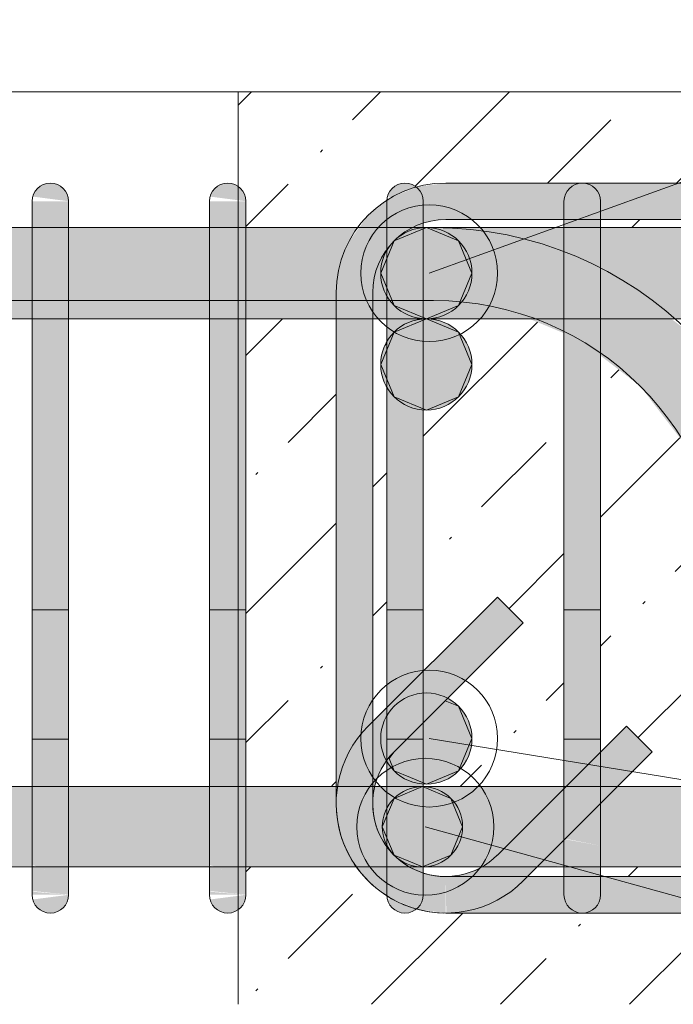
# Model space of a CAD drawing. Header units: millimetres. Extents: x 4307 to 42792, y 1610 to 10025.
# Tile 168 of 256: x 24070 to 24249, y 8670 to 8940. Entities that reach past the tile are written whole.
import ezdxf

# ---------------------------------------------------------------- set-up
doc = ezdxf.new("R2010")
doc.units = ezdxf.units.MM
for name, color, linetype, lineweight in [('S-BEAM', 12, 'Continuous', 9), ('S-COLS', 52, 'Continuous', 9), ('S-RBAR', 171, 'Continuous', 5), ('S-RBAR-IDEN', 171, 'Continuous', 5)]:
    doc.layers.add(name, color=color, linetype=linetype, lineweight=lineweight)

msp = doc.modelspace()

# ---------------------------------------------------------------- hatches: boundary and pattern name
at = {"layer": 'S-BEAM', "lineweight": 5}
h = msp.add_hatch(dxfattribs=at)
h.set_pattern_fill('FP_1', color=256, style=0, pattern_type=2)
h.set_pattern_definition([(45, (5935.59, 5500.453), (-35.35534, 35.35534), []), (45, (5970.943, 5500.453), (-17.67767, 53.03301), [25, -12.5, 0.8382, -11.662])])
h.paths.add_polyline_path([(24326.41, 8670), (24557.41, 8670), (24557.41, 8695), (24283.56, 8695), (24283.56, 8670), (24321.41, 8670)])
h.paths.add_polyline_path([(24236.1, 8670), (24263.56, 8670), (24263.56, 8695), (24186.86, 8695), (24178.67, 8696.02), (24177.2, 8695.25), (24176.86, 8695.15), (24175.71, 8695), (24174.41, 8695.17), (24172.72, 8696.04), (24171.86, 8696.87), (24171.38, 8697.5), (24170.88, 8698.71), (24171.86, 8699.02), (24165.65, 8703.79), (24162.7, 8707.64), (24132.14, 8707.64), (24131.97, 8698.71), (24131.47, 8697.5), (24130, 8695.17), (24130, 8670), (24196.83, 8670)])
h.paths.add_polyline_path([(24577.46, 8670), (24630, 8670), (24630, 8920), (24130, 8920), (24130, 8894.05), (24130.67, 8893.54), (24131.47, 8892.5), (24131.97, 8891.29), (24132.14, 8888.33), (24132.14, 8882.8), (24163.03, 8882.8), (24165.65, 8886.21), (24171.86, 8891.16), (24170.88, 8891.29), (24171.86, 8893.13), (24172.75, 8893.98), (24173.21, 8894.33), (24174.41, 8894.83), (24175.71, 8895), (24177.2, 8894.75), (24179.1, 8893.98), (24186.86, 8895), (24576.86, 8895), (24584.63, 8893.98), (24591.86, 8890.98), (24598.08, 8886.21), (24600.69, 8882.8), (24605, 8882.8), (24605, 8874.79), (24605.84, 8872.76), (24606.86, 8865), (24606.86, 8725), (24605.84, 8717.24), (24605, 8715.21), (24605, 8707.64), (24601.03, 8707.64), (24598.08, 8703.79), (24591.01, 8698.66), (24584.63, 8696.02), (24577.46, 8695), (24577.46, 8693.12)])
h.paths.add_polyline_path([(24283.56, 8705), (24316.41, 8705), (24316.41, 8707.64), (24283.56, 8707.64)])
h.paths.add_polyline_path([(24432.43, 8705), (24462.12, 8705), (24462.12, 8707.64), (24423.55, 8707.64), (24423.55, 8705)])
h.paths.add_polyline_path([(24472.12, 8705), (24510.69, 8705), (24510.69, 8707.64), (24472.12, 8707.64), (24472.12, 8707.32)])
h.paths.add_polyline_path([(24326.41, 8705), (24364.98, 8705), (24364.98, 8707.64), (24326.41, 8707.64), (24326.41, 8707.32)])
h.paths.add_polyline_path([(24263.56, 8705), (24263.56, 8707.64), (24229.27, 8707.64), (24229.27, 8705), (24236.1, 8705)])
h.paths.add_polyline_path([(24557.41, 8705), (24557.41, 8707.64), (24520.69, 8707.64), (24520.69, 8705), (24550.23, 8705)])
h.paths.add_polyline_path([(24393.17, 8705), (24413.55, 8705), (24413.55, 8707.64), (24374.98, 8707.64), (24374.98, 8705)])
h.paths.add_polyline_path([(24219.27, 8705), (24219.27, 8707.64), (24211.93, 8707.64), (24209.29, 8705)])
h.paths.add_polyline_path([(24186.86, 8705), (24192.04, 8705.68), (24196.76, 8707.64), (24180.71, 8707.64), (24180.71, 8706.09), (24182.11, 8705.63)])
h.paths.add_polyline_path([(24577.46, 8705.08), (24582.04, 8705.68), (24586.76, 8707.64), (24577.46, 8707.64), (24577.46, 8705.68)])
h.paths.add_polyline_path([(24283.56, 8729.64), (24316.41, 8729.88), (24316.41, 8857.8), (24277.84, 8857.8), (24277.84, 8814.27), (24280.16, 8808.69), (24283.56, 8782.8), (24283.56, 8729.88)])
h.paths.add_polyline_path([(24413.55, 8729.64), (24413.55, 8857.8), (24374.98, 8857.8), (24374.98, 8729.64)])
h.paths.add_polyline_path([(24326.41, 8729.64), (24364.98, 8729.88), (24364.98, 8857.8), (24326.41, 8857.8), (24326.41, 8729.88)])
h.paths.add_polyline_path([(24263.56, 8729.64), (24263.56, 8782.8), (24260.84, 8803.51), (24252.85, 8822.8), (24240.13, 8839.37), (24229.27, 8847.7), (24229.29, 8739.14), (24236.36, 8746.21), (24243.43, 8739.14), (24233.93, 8729.64), (24243.43, 8729.64)])
h.paths.add_polyline_path([(24577.46, 8729.64), (24596.86, 8729.64), (24596.86, 8857.8), (24569.26, 8857.57), (24570.36, 8857.33), (24572.46, 8856.46), (24574.54, 8854.87), (24576.12, 8852.8), (24577.12, 8850.39), (24577.46, 8846.7), (24577.46, 8757.8)])
h.paths.add_polyline_path([(24557.41, 8729.64), (24557.14, 8785.61), (24556.35, 8810.7), (24555.16, 8830.61), (24554.44, 8837.8), (24525.87, 8837.8), (24525.87, 8857.8), (24520.69, 8857.8), (24520.69, 8729.64), (24557.35, 8729.64)])
h.paths.add_polyline_path([(24462.12, 8729.64), (24462.12, 8857.8), (24423.55, 8857.8), (24423.55, 8729.64), (24432.43, 8729.64)])
h.paths.add_polyline_path([(24219.27, 8729.64), (24219.27, 8853.86), (24209.76, 8857.8), (24180.71, 8857.8), (24180.71, 8761.27), (24201.01, 8781.57), (24208.08, 8774.5), (24180.71, 8747.13), (24180.71, 8729.64), (24208.08, 8729.64)])
h.paths.add_polyline_path([(24132.14, 8729.64), (24156.86, 8729.88), (24156.86, 8857.8), (24132.14, 8857.8), (24132.14, 8729.88)])
h.paths.add_polyline_path([(24510.69, 8729.64), (24510.69, 8857.8), (24472.12, 8857.8), (24472.12, 8729.64)])
h.paths.add_polyline_path([(24167.47, 8729.64), (24170.71, 8729.88), (24170.71, 8736.52), (24169.54, 8735), (24167.54, 8730.18)])
h.paths.add_polyline_path([(24166.86, 8747.43), (24170.71, 8751.27), (24170.71, 8857.8), (24166.86, 8857.8), (24166.86, 8772.84)])
h.paths.add_polyline_path([(24267.84, 8835.83), (24267.84, 8857.8), (24248.69, 8857.8), (24254.28, 8853.51), (24260.84, 8844.96)])
h.paths.add_polyline_path([(24577.46, 8847.8), (24571.78, 8848.55), (24571.98, 8847.8), (24572.46, 8847.8)])
h.paths.add_polyline_path([(24209.45, 8882.8), (24219.27, 8882.8), (24219.27, 8885), (24186.86, 8885), (24180.71, 8883.91), (24180.71, 8882.8), (24196.83, 8882.8)])
h.paths.add_polyline_path([(24550.23, 8882.8), (24559.26, 8882.8), (24559.26, 8885), (24520.69, 8885), (24520.69, 8882.8)])
h.paths.add_polyline_path([(24229.27, 8882.8), (24267.84, 8882.8), (24267.84, 8885), (24229.27, 8885)])
h.paths.add_polyline_path([(24569.26, 8882.8), (24585.7, 8882.8), (24582.04, 8884.32), (24576.86, 8885), (24569.26, 8885), (24569.26, 8884.32)])
h.paths.add_polyline_path([(24277.84, 8882.8), (24316.41, 8882.8), (24316.41, 8885), (24277.84, 8885)])
h.paths.add_polyline_path([(24326.41, 8882.8), (24364.98, 8882.8), (24364.98, 8885), (24326.41, 8885)])
h.paths.add_polyline_path([(24472.12, 8882.8), (24510.69, 8882.8), (24510.69, 8885), (24472.12, 8885)])
h.paths.add_polyline_path([(24374.98, 8882.8), (24413.55, 8882.8), (24413.55, 8885), (24374.98, 8885)])
h.paths.add_polyline_path([(24423.55, 8882.8), (24462.12, 8882.8), (24462.12, 8885), (24423.55, 8885)])
at = {"layer": 'S-RBAR'}
for color, points in [(7, [(24083.57, 8890), (24083.4, 8891.29), (24082.9, 8892.5), (24082.1, 8893.54), (24081.07, 8894.33), (24079.86, 8894.83), (24078.57, 8895), (24077.27, 8894.83), (24076.07, 8894.33), (24075.03, 8893.54), (24074.24, 8892.5), (24073.74, 8891.29), (24083.4, 8890.02)]), (7, [(24132.14, 8890), (24131.97, 8891.29), (24131.47, 8892.5), (24130.67, 8893.54), (24129.64, 8894.33), (24128.43, 8894.83), (24127.14, 8895), (24125.84, 8894.83), (24124.64, 8894.33), (24123.6, 8893.54), (24122.81, 8892.5), (24122.31, 8891.29), (24131.97, 8890.02)]), (7, [(24157.89, 8865), (24166.86, 8865), (24167.54, 8870.18), (24169.54, 8875), (24172.72, 8879.14), (24177.2, 8882.46), (24181.69, 8884.32), (24186.86, 8885), (24186.86, 8895), (24179.1, 8893.98), (24171.86, 8890.98), (24165.65, 8886.21), (24160.52, 8879.13), (24157.89, 8872.76), (24156.86, 8865), (24157.57, 8865)]), (7, [(24172.2, 8891.12), (24178.67, 8893.98), (24177.2, 8894.75), (24177, 8894.83), (24175.71, 8895), (24174.41, 8894.83), (24172.75, 8893.98), (24171.86, 8893.13), (24171.34, 8892.41), (24170.88, 8891.29), (24171.86, 8891.16)]), (7, [(24550.23, 8885), (24576.86, 8885), (24576.86, 8895), (24186.86, 8895), (24186.86, 8885), (24510.96, 8885)]), (7, [(24083.57, 8865), (24083.57, 8890), (24073.57, 8890), (24073.57, 8865)]), (7, [(24132.14, 8865), (24132.14, 8890), (24122.14, 8890), (24122.14, 8865)]), (256, [(24181.56, 8857.8), (24190.4, 8861.46), (24194.06, 8870.3), (24190.4, 8879.14), (24181.56, 8882.8), (24172.71, 8879.13), (24169.06, 8870.3), (24172.72, 8861.46)]), (7, [(24180.71, 8865), (24180.71, 8883.91), (24176.54, 8882.08), (24172.71, 8879.13), (24170.71, 8876.52), (24170.71, 8865)]), (7, [(24229.27, 8865), (24229.27, 8885), (24219.27, 8885), (24219.27, 8865)]), (7, [(24073.57, 8725), (24083.57, 8725), (24083.57, 8865), (24073.57, 8865), (24073.57, 8825.98)]), (7, [(24122.14, 8725), (24132.14, 8725), (24132.14, 8865), (24122.14, 8865), (24122.14, 8772.84)]), (7, [(24156.86, 8725), (24157.97, 8732.98), (24160.88, 8740), (24166.86, 8747.43), (24166.86, 8865), (24156.86, 8865), (24156.86, 8730.18)]), (7, [(24219.27, 8729.13), (24229.27, 8739.13), (24229.27, 8865), (24219.27, 8865), (24219.27, 8746.21)]), (256, [(24181.56, 8832.8), (24190.4, 8836.46), (24194.06, 8845.3), (24190.4, 8854.14), (24181.56, 8857.8), (24172.72, 8854.14), (24169.06, 8845.3), (24172.72, 8836.46)]), (7, [(24172.72, 8739.14), (24208.08, 8774.5), (24201.01, 8781.57), (24165.65, 8746.21)]), (256, [(24181.56, 8730.3), (24190.4, 8733.96), (24194.06, 8742.8), (24190.4, 8751.64), (24186.74, 8753.16), (24172.72, 8739.14), (24171.33, 8737.33), (24172.72, 8733.96), (24177.2, 8732.11)]), (7, [(24186.86, 8695), (24186.86, 8705), (24181.69, 8705.68), (24176.86, 8707.68), (24172.29, 8711.42), (24169.54, 8715), (24167.54, 8719.82), (24166.86, 8725), (24167.54, 8730.18), (24169.54, 8735), (24172.72, 8739.14), (24165.65, 8746.21), (24160.88, 8740), (24157.89, 8732.76), (24156.86, 8725), (24157.89, 8717.24), (24160.88, 8710), (24165.65, 8703.79), (24171.86, 8699.02), (24179.1, 8696.02), (24182.11, 8695.63)]), (7, [(24208.08, 8705), (24209.29, 8705), (24243.43, 8739.14), (24236.36, 8746.21), (24201.01, 8710.86), (24206.86, 8705)]), (256, [(24180.5, 8707.64), (24188.28, 8710.86), (24191.5, 8718.64), (24188.28, 8726.41), (24180.5, 8729.64), (24172.72, 8726.41), (24169.5, 8718.64), (24172.72, 8710.86), (24177.2, 8709)]), (7, [(24186.86, 8705), (24206.86, 8705), (24201.01, 8710.86), (24196.83, 8707.67), (24192.04, 8705.68), (24187.02, 8705.02)]), (7, [(24550.23, 8695), (24576.86, 8695), (24576.86, 8705), (24186.86, 8705), (24187.02, 8695), (24510.96, 8695)]), (7, [(24078.57, 8695), (24079.86, 8695.17), (24081.07, 8695.67), (24082.1, 8696.46), (24082.9, 8697.5), (24083.4, 8698.71), (24083.4, 8699.98), (24073.74, 8698.71), (24074.24, 8697.5), (24075.03, 8696.46), (24076.07, 8695.67), (24077.27, 8695.17)]), (7, [(24127.14, 8695), (24128.43, 8695.17), (24129.64, 8695.67), (24130.67, 8696.46), (24131.47, 8697.5), (24131.97, 8698.71), (24131.97, 8699.98), (24122.31, 8698.71), (24122.81, 8697.5), (24123.6, 8696.46), (24124.64, 8695.67), (24125.84, 8695.17)]), (7, [(24175.71, 8695), (24177.2, 8695.25), (24178.72, 8696.18), (24171.86, 8698.84), (24170.88, 8698.71), (24171.86, 8696.87), (24172.75, 8696.02), (24173.21, 8695.67), (24174.41, 8695.17)])]:
    msp.add_hatch(color=color, dxfattribs=at).paths.add_polyline_path(points)
h = msp.add_hatch(color=7, dxfattribs=at)
h.paths.add_polyline_path([(22380, 8857.8), (22537.89, 8857.8), (22537.89, 8882.8), (22380, 8882.8), (22380, 8879.13)])
h.paths.add_polyline_path([(24167.54, 8857.8), (24170.71, 8857.8), (24170.71, 8876.52), (24169.54, 8875), (24167.54, 8870.18), (24166.86, 8865), (24166.86, 8857.8)])
h.paths.add_polyline_path([(23637.14, 8857.8), (23637.14, 8882.8), (23551.19, 8882.8), (23551.19, 8857.8), (23568.57, 8857.8)])
h.paths.add_polyline_path([(23647.14, 8857.8), (23733.09, 8857.8), (23733.09, 8882.8), (23647.14, 8882.8), (23647.14, 8865)])
h.paths.add_polyline_path([(22547.89, 8857.8), (22720.39, 8857.8), (22720.39, 8882.8), (22547.89, 8882.8), (22547.89, 8865)])
h.paths.add_polyline_path([(23743.09, 8857.8), (23829.05, 8857.8), (23829.05, 8882.8), (23743.09, 8882.8), (23743.09, 8865)])
h.paths.add_polyline_path([(22730.39, 8857.8), (22902.89, 8857.8), (22902.89, 8882.8), (22730.39, 8882.8), (22730.39, 8865)])
h.paths.add_polyline_path([(24180.71, 8857.8), (24219.27, 8857.8), (24219.27, 8882.8), (24180.71, 8882.8), (24180.71, 8865)])
h.paths.add_polyline_path([(24122.14, 8857.8), (24122.14, 8882.8), (24083.57, 8882.8), (24083.57, 8857.8), (24118.3, 8857.8)])
h.paths.add_polyline_path([(24596.18, 8857.8), (24596.86, 8857.8), (24596.86, 8865), (24596.18, 8870.18), (24594.18, 8875), (24591.01, 8879.14), (24586.86, 8882.32), (24585.7, 8882.8), (24569.26, 8882.8), (24569.26, 8857.8), (24589.5, 8857.8)])
h.paths.add_polyline_path([(24374.98, 8857.8), (24413.55, 8857.8), (24413.55, 8882.8), (24374.98, 8882.8), (24374.98, 8865)])
h.paths.add_polyline_path([(22912.89, 8857.8), (23061.42, 8857.8), (23061.42, 8882.8), (22912.89, 8882.8), (22912.89, 8865)])
h.paths.add_polyline_path([(24132.14, 8857.8), (24156.86, 8857.8), (24156.86, 8865), (24157.89, 8872.76), (24160.88, 8880), (24163.03, 8882.8), (24132.14, 8882.8), (24132.14, 8865)])
h.paths.add_polyline_path([(23071.42, 8857.8), (23157.37, 8857.8), (23157.37, 8882.8), (23071.42, 8882.8), (23071.42, 8865)])
h.paths.add_polyline_path([(24073.57, 8857.8), (24073.57, 8882.8), (24035, 8882.8), (24035, 8857.8), (24039.77, 8857.8)])
h.paths.add_polyline_path([(24559.26, 8857.8), (24559.26, 8882.8), (24520.69, 8882.8), (24520.69, 8857.8), (24550.23, 8857.8)])
h.paths.add_polyline_path([(24229.27, 8857.8), (24267.84, 8857.8), (24267.84, 8882.8), (24229.27, 8882.8), (24229.27, 8865)])
h.paths.add_polyline_path([(24353.9, 8857.8), (24364.98, 8857.8), (24364.98, 8882.8), (24326.41, 8882.8), (24326.41, 8857.8)])
h.paths.add_polyline_path([(23167.37, 8857.8), (23253.33, 8857.8), (23253.33, 8882.8), (23167.37, 8882.8), (23167.37, 8865)])
h.paths.add_polyline_path([(24025, 8857.8), (24025, 8882.8), (23935, 8882.8), (23935, 8857.8), (23961.23, 8857.8)])
h.paths.add_polyline_path([(23541.19, 8857.8), (23541.19, 8882.8), (23455.23, 8882.8), (23455.23, 8857.8), (23490.03, 8857.8)])
h.paths.add_polyline_path([(23263.33, 8857.8), (23349.28, 8857.8), (23349.28, 8882.8), (23263.33, 8882.8), (23263.33, 8865)])
h.paths.add_polyline_path([(23839.05, 8857.8), (23925, 8857.8), (23925, 8882.8), (23839.05, 8882.8), (23839.05, 8865)])
h.paths.add_polyline_path([(24462.12, 8857.8), (24462.12, 8882.8), (24423.55, 8882.8), (24423.55, 8857.8), (24432.43, 8857.8)])
h.paths.add_polyline_path([(23359.28, 8857.8), (23445.23, 8857.8), (23445.23, 8882.8), (23359.28, 8882.8), (23359.28, 8865)])
h.paths.add_polyline_path([(24510.69, 8857.8), (24510.69, 8882.8), (24472.12, 8882.8), (24472.12, 8857.8)])
h.paths.add_polyline_path([(24316.41, 8857.8), (24316.41, 8882.8), (24277.84, 8882.8), (24277.84, 8857.8)])
h.paths.add_polyline_path([(24605, 8874.79), (24605, 8882.8), (24600.69, 8882.8), (24603.2, 8879.13)])
h = msp.add_hatch(color=256, dxfattribs=at)
edge = h.paths.add_edge_path()
edge.add_arc((24181.56, 8870.3), 12.5, 0, 360)
h = msp.add_hatch(color=7, dxfattribs=at)
h.paths.add_polyline_path([(24170.71, 8725), (24180.71, 8725), (24180.71, 8747.13), (24172.72, 8739.14), (24170.71, 8736.52), (24170.71, 8732.98)])
h.paths.add_polyline_path([(24170.71, 8751.27), (24180.71, 8761.27), (24180.71, 8865), (24170.71, 8865), (24170.71, 8772.84)])
h = msp.add_hatch(color=256, dxfattribs=at)
edge = h.paths.add_edge_path()
edge.add_arc((24181.56, 8845.3), 12.5, 0, 360)
h = msp.add_hatch(color=7, dxfattribs=at)
h.paths.add_polyline_path([(24263.56, 8782.8), (24267.84, 8782.8), (24267.84, 8835.83), (24254.28, 8853.51), (24248.69, 8857.8), (24229.27, 8857.8), (24229.27, 8847.7), (24240.13, 8839.37), (24252.85, 8822.8), (24260.84, 8803.51)])
h.paths.add_polyline_path([(24277.84, 8782.8), (24283.56, 8782.8), (24280.16, 8808.69), (24277.84, 8814.27), (24277.84, 8803.51)])
h.paths.add_polyline_path([(24219.27, 8853.86), (24219.27, 8857.8), (24209.76, 8857.8)])
h = msp.add_hatch(color=256, dxfattribs=at)
edge = h.paths.add_edge_path()
edge.add_arc((24181.56, 8742.8), 12.5, 0, 360)
h = msp.add_hatch(color=7, dxfattribs=at)
h.paths.add_polyline_path([(24157.89, 8707.64), (24162.7, 8707.64), (24160.53, 8710.86), (24157.89, 8717.24), (24156.86, 8725), (24156.86, 8729.64), (24132.14, 8729.64), (24132.14, 8707.64), (24157.57, 8707.64)])
h.paths.add_polyline_path([(22194.24, 8707.64), (22355.4, 8707.92), (22355.4, 8729.64), (22182.9, 8729.64), (22182.9, 8707.64)])
h.paths.add_polyline_path([(22547.89, 8707.64), (22720.39, 8707.92), (22720.39, 8729.64), (22547.89, 8729.64), (22547.89, 8707.92)])
h.paths.add_polyline_path([(20345, 8707.64), (20385, 8707.92), (20385, 8729.64), (20345, 8729.64), (20345, 8707.92)])
h.paths.add_polyline_path([(20645, 8707.64), (20685, 8707.92), (20685, 8729.64), (20645, 8729.64), (20645, 8707.92)])
h.paths.add_polyline_path([(21648.58, 8707.64), (21648.58, 8729.64), (21562.63, 8729.64), (21562.63, 8707.64), (21644.51, 8707.64)])
h.paths.add_polyline_path([(21658.58, 8707.64), (21807.9, 8707.92), (21807.9, 8729.64), (21658.58, 8729.64), (21658.58, 8707.92)])
h.paths.add_polyline_path([(24035, 8707.64), (24073.57, 8707.92), (24073.57, 8729.64), (24035, 8729.64), (24035, 8707.92)])
h.paths.add_polyline_path([(23925, 8707.64), (23925, 8729.64), (23839.05, 8729.64), (23839.05, 8707.64), (23921.97, 8707.64)])
h.paths.add_polyline_path([(22730.39, 8707.64), (22902.89, 8707.92), (22902.89, 8729.64), (22730.39, 8729.64), (22730.39, 8707.92)])
h.paths.add_polyline_path([(24122.14, 8707.64), (24122.14, 8729.64), (24083.57, 8729.64), (24083.57, 8707.64), (24118.3, 8707.64)])
h.paths.add_polyline_path([(20327.7, 8707.64), (20335, 8707.92), (20335, 8729.64), (20327.7, 8729.64), (20327.7, 8707.92)])
h.paths.add_polyline_path([(23935, 8707.64), (24025, 8707.92), (24025, 8729.64), (23935, 8729.64), (23935, 8707.92)])
h.paths.add_polyline_path([(20623.58, 8707.64), (20635, 8707.92), (20635, 8729.64), (20595, 8729.64), (20595, 8707.64)])
h.paths.add_polyline_path([(24605, 8707.64), (24605, 8715.21), (24602.84, 8710), (24601.03, 8707.64), (24602.84, 8707.64)])
h.paths.add_polyline_path([(21552.63, 8707.64), (21552.63, 8729.64), (21466.67, 8729.64), (21466.67, 8707.64), (21526.71, 8707.64)])
h.paths.add_polyline_path([(20585, 8707.64), (20585, 8729.64), (20545, 8729.64), (20545.04, 8707.64), (20584.31, 8707.64)])
h.paths.add_polyline_path([(22537.89, 8707.64), (22537.89, 8729.64), (22365.4, 8729.64), (22365.4, 8707.64), (22508.37, 8707.64)])
h.paths.add_polyline_path([(22912.89, 8707.64), (23061.42, 8707.92), (23061.42, 8729.64), (22912.89, 8729.64), (22912.89, 8707.92)])
h.paths.add_polyline_path([(20898.44, 8707.64), (20976.91, 8707.92), (20976.91, 8729.64), (20890.95, 8729.64), (20890.95, 8707.64)])
h.paths.add_polyline_path([(22172.9, 8707.64), (22172.9, 8729.64), (22000.4, 8729.64), (22000.4, 8707.64), (22154.97, 8707.64)])
h.paths.add_polyline_path([(21840.84, 8707.64), (21990.4, 8707.92), (21990.4, 8729.64), (21817.9, 8729.64), (21817.9, 8707.64)])
h.paths.add_polyline_path([(24559.26, 8707.64), (24559.26, 8729.64), (24520.69, 8729.64), (24520.69, 8707.64), (24550.23, 8707.64)])
h.paths.add_polyline_path([(24582.04, 8707.64), (24586.86, 8707.68), (24591.01, 8710.86), (24594.18, 8715), (24596.18, 8719.82), (24596.86, 8725), (24596.86, 8729.64), (24569.26, 8729.64), (24569.26, 8707.64)])
h.paths.add_polyline_path([(24180.71, 8707.64), (24196.86, 8707.68), (24201.86, 8711.72), (24219.27, 8729.13), (24219.27, 8729.64), (24180.71, 8729.64), (24180.71, 8707.68)])
h.paths.add_polyline_path([(20986.91, 8707.64), (21072.86, 8707.92), (21072.86, 8729.64), (20986.91, 8729.64), (20986.91, 8707.92)])
h.paths.add_polyline_path([(24229.27, 8707.64), (24267.84, 8707.92), (24267.84, 8729.64), (24233.93, 8729.64), (24229.27, 8724.99), (24229.27, 8707.92)])
h.paths.add_polyline_path([(23071.42, 8707.64), (23157.37, 8707.92), (23157.37, 8729.64), (23071.42, 8729.64), (23071.42, 8707.92)])
h.paths.add_polyline_path([(20395, 8707.64), (20435, 8707.92), (20435, 8729.64), (20395, 8729.64), (20395, 8707.92)])
h.paths.add_polyline_path([(21456.67, 8707.64), (21456.67, 8729.64), (21370.72, 8729.64), (21370.72, 8707.64), (21448.17, 8707.64)])
h.paths.add_polyline_path([(20445, 8707.64), (20485, 8707.92), (20485, 8729.64), (20445, 8729.64), (20445, 8707.92)])
h.paths.add_polyline_path([(23829.05, 8707.64), (23829.05, 8729.64), (23743.09, 8729.64), (23743.09, 8707.64), (23804.17, 8707.64)])
h.paths.add_polyline_path([(24211.93, 8707.64), (24219.27, 8707.92), (24219.27, 8714.99), (24212.21, 8707.92)])
h.paths.add_polyline_path([(23167.37, 8707.64), (23253.33, 8707.92), (23253.33, 8729.64), (23167.37, 8729.64), (23167.37, 8707.92)])
h.paths.add_polyline_path([(20495, 8707.64), (20535, 8707.92), (20535, 8729.64), (20495, 8729.64), (20495, 8707.92)])
h.paths.add_polyline_path([(24510.69, 8707.64), (24510.69, 8729.64), (24472.12, 8729.64), (24472.12, 8707.64)])
h.paths.add_polyline_path([(24462.12, 8707.64), (24462.12, 8729.64), (24423.55, 8729.64), (24423.55, 8707.64), (24432.43, 8707.64)])
h.paths.add_polyline_path([(21360.72, 8707.64), (21360.72, 8729.64), (21274.77, 8729.64), (21274.77, 8707.64), (21330.37, 8707.64)])
h.paths.add_polyline_path([(23263.33, 8707.64), (23349.28, 8707.92), (23349.28, 8729.64), (23263.33, 8729.64), (23263.33, 8707.92)])
h.paths.add_polyline_path([(20795, 8707.64), (20880.95, 8707.92), (20880.95, 8729.64), (20795, 8729.64), (20795, 8707.92)])
h.paths.add_polyline_path([(24413.55, 8707.64), (24413.55, 8729.64), (24374.98, 8729.64), (24374.98, 8707.64), (24393.17, 8707.64)])
h.paths.add_polyline_path([(23359.28, 8707.64), (23445.23, 8707.92), (23445.23, 8729.64), (23359.28, 8729.64), (23359.28, 8707.92)])
h.paths.add_polyline_path([(20780.64, 8707.64), (20785, 8707.92), (20785, 8729.64), (20695, 8729.64), (20695, 8707.64), (20741.38, 8707.64)])
h.paths.add_polyline_path([(24364.98, 8707.64), (24364.98, 8729.64), (24326.41, 8729.64), (24326.41, 8707.64), (24353.9, 8707.64)])
h.paths.add_polyline_path([(21264.77, 8707.64), (21264.77, 8729.64), (21178.81, 8729.64), (21178.81, 8707.64), (21251.84, 8707.64)])
h.paths.add_polyline_path([(23733.09, 8707.64), (23733.09, 8729.64), (23647.14, 8729.64), (23647.14, 8707.64), (23725.63, 8707.64)])
h.paths.add_polyline_path([(23455.23, 8707.64), (23541.19, 8707.92), (23541.19, 8729.64), (23455.23, 8729.64), (23455.23, 8707.92)])
h.paths.add_polyline_path([(24277.84, 8707.64), (24316.41, 8707.92), (24316.41, 8729.64), (24277.84, 8729.64), (24277.84, 8707.92)])
h.paths.add_polyline_path([(21082.86, 8707.64), (21168.81, 8707.92), (21168.81, 8729.64), (21082.86, 8729.64), (21082.86, 8707.92)])
h.paths.add_polyline_path([(23551.19, 8707.64), (23637.14, 8707.92), (23637.14, 8729.64), (23551.19, 8729.64), (23551.19, 8707.92)])
h.paths.add_polyline_path([(24170.71, 8713.48), (24170.71, 8729.64), (24167.47, 8729.64), (24166.86, 8725), (24167.6, 8719.69), (24169.54, 8715)])
h = msp.add_hatch(color=256, dxfattribs=at)
edge = h.paths.add_edge_path()
edge.add_arc((24180.5, 8718.64), 11, 0, 360)
h = msp.add_hatch(color=7, dxfattribs=at)
h.paths.add_polyline_path([(24083.57, 8703.08), (24083.57, 8703.74), (24082.21, 8703.89), (24081.37, 8703.51)])
h.paths.add_polyline_path([(24078.08, 8705.53), (24076.39, 8707.49), (24073.57, 8707.92), (24073.57, 8706.75)])
h.paths.add_polyline_path([(24083.57, 8711.72), (24083.57, 8713.44), (24073.57, 8715.43), (24078.29, 8711.91), (24079.03, 8711.88)])
h.paths.add_polyline_path([(24081.54, 8724.03), (24083.57, 8724.24), (24083.57, 8725), (24073.57, 8725), (24073.57, 8724.03)])
h = msp.add_hatch(color=7, dxfattribs=at)
h.paths.add_polyline_path([(24079.03, 8711.99), (24079.03, 8711.88), (24078.29, 8711.91)])
h.paths.add_polyline_path([(24073.57, 8715.43), (24083.57, 8713.44), (24083.57, 8724.24), (24081.54, 8724.03), (24073.57, 8724.03), (24073.57, 8719.69)])
h.paths.add_polyline_path([(24083.57, 8700), (24083.57, 8703.08), (24081.37, 8703.51), (24082.21, 8703.89), (24083.57, 8703.74), (24083.57, 8711.72), (24079.03, 8711.99), (24073.57, 8715.43), (24073.57, 8708.15), (24076.54, 8707.32), (24078.08, 8705.53), (24073.57, 8706.75), (24073.74, 8700.99), (24075.66, 8700.85), (24079.86, 8700.4)])
h.paths.add_polyline_path([(24079.03, 8700), (24083.57, 8700), (24073.57, 8700.85), (24073.74, 8700), (24078.57, 8700)])
h = msp.add_hatch(color=7, dxfattribs=at)
h.paths.add_polyline_path([(24132.14, 8703.08), (24132.14, 8703.74), (24130.78, 8703.89), (24129.94, 8703.51)])
h.paths.add_polyline_path([(24126.65, 8705.53), (24124.96, 8707.49), (24122.14, 8707.92), (24122.14, 8706.75)])
h.paths.add_polyline_path([(24132.14, 8711.72), (24132.14, 8713.44), (24122.14, 8715.43), (24126.86, 8711.91)])
h.paths.add_polyline_path([(24130.11, 8724.03), (24132.14, 8724.24), (24132.14, 8725), (24122.14, 8725), (24122.14, 8724.03)])
h = msp.add_hatch(color=7, dxfattribs=at)
h.paths.add_polyline_path([(24132.14, 8700), (24132.14, 8703.08), (24129.94, 8703.51), (24130.78, 8703.89), (24132.14, 8703.74), (24132.14, 8711.72), (24127.61, 8711.99), (24122.14, 8715.43), (24122.14, 8708.15), (24125.11, 8707.32), (24126.65, 8705.53), (24122.14, 8706.75), (24122.31, 8700.99), (24124.22, 8700.85), (24128.43, 8700.4)])
h.paths.add_polyline_path([(24132.14, 8700), (24122.14, 8700.85), (24122.31, 8700), (24127.14, 8700)])
h.paths.add_polyline_path([(24132.14, 8713.44), (24132.14, 8724.24), (24130.11, 8724.03), (24122.14, 8724.03), (24122.14, 8715.43)])
h = msp.add_hatch(color=7, dxfattribs=at)
h.paths.add_polyline_path([(24180.71, 8711.72), (24180.71, 8713.44), (24171.39, 8715), (24171.29, 8715), (24175.43, 8711.91), (24177.2, 8711.85)])
h.paths.add_polyline_path([(24177.2, 8724.03), (24180.71, 8724.24), (24180.71, 8725), (24170.71, 8725), (24170.71, 8724.03)])
h = msp.add_hatch(color=7, dxfattribs=at)
h.paths.add_polyline_path([(24180.71, 8706.09), (24180.71, 8711.72), (24176.17, 8711.99), (24171.39, 8715), (24170.71, 8715), (24170.71, 8713.48), (24172.72, 8710.86), (24177.2, 8707.54), (24179.94, 8706.41)])
h.paths.add_polyline_path([(24180.71, 8713.44), (24180.71, 8724.24), (24177.2, 8724.03), (24170.71, 8724.03), (24170.71, 8715.43), (24177.2, 8714.14)])
h = msp.add_hatch(color=7, dxfattribs=at)
h.paths.add_polyline_path([(24223.78, 8705.53), (24222.1, 8707.49), (24219.27, 8707.92), (24219.27, 8706.75)])
h.paths.add_polyline_path([(24229.27, 8711.72), (24229.27, 8713.44), (24219.53, 8715.24), (24224, 8711.91)])
h.paths.add_polyline_path([(24228.44, 8724.15), (24229.27, 8724.24), (24229.27, 8724.99)])
h = msp.add_hatch(color=7, dxfattribs=at)
h.paths.add_polyline_path([(24224.24, 8705), (24229.27, 8705), (24229.27, 8711.72), (24224.74, 8711.99), (24219.55, 8715.26), (24219.27, 8714.99), (24219.27, 8708.15), (24222.25, 8707.32), (24223.78, 8705.53), (24219.27, 8706.75), (24219.27, 8705)])
h.paths.add_polyline_path([(24229.27, 8713.44), (24229.27, 8724.24), (24228.32, 8724.03), (24219.65, 8715.36)])

# ---------------------------------------------------------------- linework, layer by layer
at = {"layer": 'S-BEAM'}
for p, q in [((20490, 8920), (24230, 8920)), ((20490, 8920), (24130, 8920)), ((24130, 8920), (24130, 8670))]:
    msp.add_line(p, q, dxfattribs=at)
at = {"layer": 'S-BEAM', "lineweight": 18}
for p, q in [((24130, 8920), (24130, 8670)), ((24630, 8920), (24130, 8920))]:
    msp.add_line(p, q, dxfattribs=at)
at = {"layer": 'S-COLS'}
msp.add_line((24230, 8920), (24630, 8920), dxfattribs=at)
at = {"layer": 'S-RBAR'}
for p, q in [((24576.86, 8895), (24186.86, 8895)), ((24576.86, 8895), (24186.86, 8895)), ((24576.86, 8895), (24186.86, 8895)), ((24576.86, 8895), (24186.86, 8895)), ((24576.86, 8895), (24186.86, 8895)), ((24576.86, 8895), (24186.86, 8895)), ((24576.86, 8895), (24186.86, 8895)), ((24576.86, 8895), (24186.86, 8895)), ((24576.86, 8895), (24186.86, 8895)), ((24576.86, 8895), (24186.86, 8895)), ((24576.86, 8895), (24186.86, 8895)), ((24576.86, 8895), (24186.86, 8895)), ((24576.86, 8895), (24186.86, 8895)), ((24576.86, 8895), (24186.86, 8895)), ((24576.86, 8895), (24186.86, 8895)), ((24576.86, 8895), (24186.86, 8895)), ((24576.86, 8895), (24186.86, 8895)), ((24576.86, 8895), (24186.86, 8895)), ((24576.86, 8895), (24186.86, 8895)), ((24576.86, 8895), (24186.86, 8895)), ((24576.86, 8895), (24186.86, 8895)), ((24073.57, 8865), (24073.57, 8890)), ((24073.57, 8865), (24073.57, 8890)), ((24083.57, 8865), (24083.57, 8890)), ((24083.57, 8865), (24083.57, 8890)), ((24122.14, 8865), (24122.14, 8890)), ((24122.14, 8865), (24122.14, 8890)), ((24132.14, 8865), (24132.14, 8890)), ((24132.14, 8865), (24132.14, 8890)), ((24170.71, 8865), (24170.71, 8890)), ((24170.71, 8865), (24170.71, 8890)), ((24180.71, 8865), (24180.71, 8890)), ((24180.71, 8865), (24180.71, 8890)), ((24219.27, 8865), (24219.27, 8890)), ((24219.27, 8865), (24219.27, 8890)), ((24229.27, 8865), (24229.27, 8890)), ((24229.27, 8865), (24229.27, 8890)), ((22380, 8882.8), (24605, 8882.8)), ((22380, 8882.8), (24605, 8882.8)), ((22380, 8882.8), (24605, 8882.8)), ((24183.56, 8882.8), (23562.56, 8882.8)), ((24183.56, 8882.8), (23563.56, 8882.8)), ((24181.56, 8882.8), (24172.71, 8879.13)), ((24190.4, 8879.14), (24181.56, 8882.8)), ((24576.86, 8885), (24186.86, 8885)), ((24576.86, 8885), (24186.86, 8885)), ((24576.86, 8885), (24186.86, 8885)), ((24576.86, 8885), (24186.86, 8885)), ((24576.86, 8885), (24186.86, 8885)), ((24576.86, 8885), (24186.86, 8885)), ((24576.86, 8885), (24186.86, 8885)), ((24576.86, 8885), (24186.86, 8885)), ((24576.86, 8885), (24186.86, 8885)), ((24576.86, 8885), (24186.86, 8885)), ((24576.86, 8885), (24186.86, 8885)), ((24576.86, 8885), (24186.86, 8885)), ((24576.86, 8885), (24186.86, 8885)), ((24576.86, 8885), (24186.86, 8885)), ((24576.86, 8885), (24186.86, 8885)), ((24576.86, 8885), (24186.86, 8885)), ((24576.86, 8885), (24186.86, 8885)), ((24576.86, 8885), (24186.86, 8885)), ((24576.86, 8885), (24186.86, 8885)), ((24576.86, 8885), (24186.86, 8885)), ((24576.86, 8885), (24186.86, 8885)), ((24172.71, 8879.13), (24169.06, 8870.3)), ((24194.06, 8870.3), (24190.4, 8879.14)), ((24169.06, 8870.3), (24172.72, 8861.46)), ((24190.4, 8861.46), (24194.06, 8870.3)), ((24073.57, 8725), (24073.57, 8865)), ((24073.57, 8865), (24073.57, 8725)), ((24083.57, 8725), (24083.57, 8865)), ((24083.57, 8865), (24083.57, 8725)), ((24122.14, 8725), (24122.14, 8865)), ((24122.14, 8865), (24122.14, 8725)), ((24132.14, 8725), (24132.14, 8865)), ((24132.14, 8865), (24132.14, 8725)), ((24156.86, 8865), (24156.86, 8725)), ((24156.86, 8865), (24156.86, 8725)), ((24156.86, 8865), (24156.86, 8725)), ((24156.86, 8865), (24156.86, 8725)), ((24156.86, 8865), (24156.86, 8725)), ((24156.86, 8865), (24156.86, 8725)), ((24156.86, 8865), (24156.86, 8725)), ((24156.86, 8865), (24156.86, 8725)), ((24156.86, 8865), (24156.86, 8725)), ((24156.86, 8865), (24156.86, 8725)), ((24156.86, 8865), (24156.86, 8725)), ((24156.86, 8865), (24156.86, 8725)), ((24156.86, 8865), (24156.86, 8725)), ((24156.86, 8865), (24156.86, 8725)), ((24156.86, 8865), (24156.86, 8725)), ((24156.86, 8865), (24156.86, 8725)), ((24156.86, 8865), (24156.86, 8725)), ((24156.86, 8865), (24156.86, 8725)), ((24156.86, 8865), (24156.86, 8725)), ((24156.86, 8865), (24156.86, 8725)), ((24156.86, 8865), (24156.86, 8725)), ((24166.86, 8865), (24166.86, 8725)), ((24166.86, 8865), (24166.86, 8725)), ((24166.86, 8865), (24166.86, 8725)), ((24166.86, 8865), (24166.86, 8725)), ((24166.86, 8865), (24166.86, 8725)), ((24166.86, 8865), (24166.86, 8725)), ((24166.86, 8865), (24166.86, 8725)), ((24166.86, 8865), (24166.86, 8725)), ((24166.86, 8865), (24166.86, 8725)), ((24166.86, 8865), (24166.86, 8725)), ((24166.86, 8865), (24166.86, 8725)), ((24166.86, 8865), (24166.86, 8725)), ((24166.86, 8865), (24166.86, 8725)), ((24166.86, 8865), (24166.86, 8725)), ((24166.86, 8865), (24166.86, 8725)), ((24166.86, 8865), (24166.86, 8725)), ((24166.86, 8865), (24166.86, 8725)), ((24166.86, 8865), (24166.86, 8725)), ((24166.86, 8865), (24166.86, 8725)), ((24166.86, 8865), (24166.86, 8725)), ((24166.86, 8865), (24166.86, 8725)), ((24170.71, 8725), (24170.71, 8865)), ((24170.71, 8865), (24170.71, 8725)), ((24180.71, 8725), (24180.71, 8865)), ((24180.71, 8865), (24180.71, 8725)), ((24219.27, 8725), (24219.27, 8865)), ((24219.27, 8865), (24219.27, 8725)), ((24229.27, 8725), (24229.27, 8865)), ((24229.27, 8865), (24229.27, 8725)), ((24183.56, 8862.8), (23562.56, 8862.8)), ((24183.56, 8862.8), (23563.56, 8862.8)), ((24172.72, 8861.46), (24181.56, 8857.8)), ((24181.56, 8857.8), (24190.4, 8861.46)), ((22380, 8857.8), (24605, 8857.8)), ((22380, 8857.8), (24605, 8857.8)), ((22380, 8857.8), (24605, 8857.8)), ((24181.56, 8857.8), (24172.72, 8854.14)), ((24190.4, 8854.14), (24181.56, 8857.8)), ((24172.72, 8854.14), (24169.06, 8845.3)), ((24194.06, 8845.3), (24190.4, 8854.14)), ((24169.06, 8845.3), (24172.72, 8836.46)), ((24190.4, 8836.46), (24194.06, 8845.3)), ((24172.72, 8836.46), (24181.56, 8832.8)), ((24181.56, 8832.8), (24190.4, 8836.46)), ((24201.01, 8781.57), (24165.65, 8746.21)), ((24201.01, 8781.57), (24165.65, 8746.21)), ((24201.01, 8781.57), (24165.65, 8746.21)), ((24201.01, 8781.57), (24165.65, 8746.21)), ((24201.01, 8781.57), (24165.65, 8746.21)), ((24201.01, 8781.57), (24165.65, 8746.21)), ((24201.01, 8781.57), (24165.65, 8746.21)), ((24201.01, 8781.57), (24165.65, 8746.21)), ((24201.01, 8781.57), (24165.65, 8746.21)), ((24201.01, 8781.57), (24165.65, 8746.21)), ((24201.01, 8781.57), (24165.65, 8746.21)), ((24201.01, 8781.57), (24165.65, 8746.21)), ((24201.01, 8781.57), (24165.65, 8746.21)), ((24201.01, 8781.57), (24165.65, 8746.21)), ((24201.01, 8781.57), (24165.65, 8746.21)), ((24201.01, 8781.57), (24165.65, 8746.21)), ((24201.01, 8781.57), (24165.65, 8746.21)), ((24201.01, 8781.57), (24165.65, 8746.21)), ((24201.01, 8781.57), (24165.65, 8746.21)), ((24201.01, 8781.57), (24165.65, 8746.21)), ((24201.01, 8781.57), (24165.65, 8746.21)), ((24201.01, 8781.57), (24208.08, 8774.5)), ((24201.01, 8781.57), (24208.08, 8774.5)), ((24201.01, 8781.57), (24208.08, 8774.5)), ((24201.01, 8781.57), (24208.08, 8774.5)), ((24201.01, 8781.57), (24208.08, 8774.5)), ((24201.01, 8781.57), (24208.08, 8774.5)), ((24201.01, 8781.57), (24208.08, 8774.5)), ((24201.01, 8781.57), (24208.08, 8774.5)), ((24201.01, 8781.57), (24208.08, 8774.5)), ((24201.01, 8781.57), (24208.08, 8774.5)), ((24201.01, 8781.57), (24208.08, 8774.5)), ((24201.01, 8781.57), (24208.08, 8774.5)), ((24201.01, 8781.57), (24208.08, 8774.5)), ((24201.01, 8781.57), (24208.08, 8774.5)), ((24201.01, 8781.57), (24208.08, 8774.5)), ((24201.01, 8781.57), (24208.08, 8774.5)), ((24201.01, 8781.57), (24208.08, 8774.5)), ((24201.01, 8781.57), (24208.08, 8774.5)), ((24201.01, 8781.57), (24208.08, 8774.5)), ((24201.01, 8781.57), (24208.08, 8774.5)), ((24201.01, 8781.57), (24208.08, 8774.5)), ((24073.57, 8778.03), (24073.57, 8742.68)), ((24073.57, 8778.03), (24083.57, 8778.03)), ((24083.57, 8778.03), (24083.57, 8742.68)), ((24122.14, 8778.03), (24122.14, 8742.68)), ((24122.14, 8778.03), (24132.14, 8778.03)), ((24132.14, 8778.03), (24132.14, 8742.68)), ((24170.71, 8778.03), (24170.71, 8742.68)), ((24170.71, 8778.03), (24180.71, 8778.03)), ((24180.71, 8778.03), (24180.71, 8742.68)), ((24219.27, 8778.03), (24219.27, 8742.68)), ((24219.27, 8778.03), (24229.27, 8778.03)), ((24229.27, 8778.03), (24229.27, 8742.68)), ((24208.08, 8774.5), (24172.72, 8739.14)), ((24208.08, 8774.5), (24172.72, 8739.14)), ((24208.08, 8774.5), (24172.72, 8739.14)), ((24208.08, 8774.5), (24172.72, 8739.14)), ((24208.08, 8774.5), (24172.72, 8739.14)), ((24208.08, 8774.5), (24172.72, 8739.14)), ((24208.08, 8774.5), (24172.72, 8739.14)), ((24208.08, 8774.5), (24172.72, 8739.14)), ((24208.08, 8774.5), (24172.72, 8739.14)), ((24208.08, 8774.5), (24172.72, 8739.14)), ((24208.08, 8774.5), (24172.72, 8739.14)), ((24208.08, 8774.5), (24172.72, 8739.14)), ((24208.08, 8774.5), (24172.72, 8739.14)), ((24208.08, 8774.5), (24172.72, 8739.14)), ((24208.08, 8774.5), (24172.72, 8739.14)), ((24208.08, 8774.5), (24172.72, 8739.14)), ((24208.08, 8774.5), (24172.72, 8739.14)), ((24208.08, 8774.5), (24172.72, 8739.14)), ((24208.08, 8774.5), (24172.72, 8739.14)), ((24208.08, 8774.5), (24172.72, 8739.14)), ((24208.08, 8774.5), (24172.72, 8739.14)), ((24186.74, 8753.16), (24172.72, 8739.14)), ((24190.4, 8751.64), (24186.74, 8753.16)), ((24194.06, 8742.8), (24190.4, 8751.64)), ((24201.01, 8710.86), (24236.36, 8746.21)), ((24201.01, 8710.86), (24236.36, 8746.21)), ((24201.01, 8710.86), (24236.36, 8746.21)), ((24201.01, 8710.86), (24236.36, 8746.21)), ((24201.01, 8710.86), (24236.36, 8746.21)), ((24201.01, 8710.86), (24236.36, 8746.21)), ((24201.01, 8710.86), (24236.36, 8746.21)), ((24201.01, 8710.86), (24236.36, 8746.21)), ((24201.01, 8710.86), (24236.36, 8746.21)), ((24201.01, 8710.86), (24236.36, 8746.21)), ((24201.01, 8710.86), (24236.36, 8746.21)), ((24201.01, 8710.86), (24236.36, 8746.21)), ((24201.01, 8710.86), (24236.36, 8746.21)), ((24201.01, 8710.86), (24236.36, 8746.21)), ((24201.01, 8710.86), (24236.36, 8746.21)), ((24201.01, 8710.86), (24236.36, 8746.21)), ((24201.01, 8710.86), (24236.36, 8746.21)), ((24201.01, 8710.86), (24236.36, 8746.21)), ((24201.01, 8710.86), (24236.36, 8746.21)), ((24201.01, 8710.86), (24236.36, 8746.21)), ((24201.01, 8710.86), (24236.36, 8746.21)), ((24243.43, 8739.14), (24236.36, 8746.21)), ((24243.43, 8739.14), (24236.36, 8746.21)), ((24243.43, 8739.14), (24236.36, 8746.21)), ((24243.43, 8739.14), (24236.36, 8746.21)), ((24243.43, 8739.14), (24236.36, 8746.21)), ((24243.43, 8739.14), (24236.36, 8746.21)), ((24243.43, 8739.14), (24236.36, 8746.21)), ((24243.43, 8739.14), (24236.36, 8746.21)), ((24243.43, 8739.14), (24236.36, 8746.21)), ((24243.43, 8739.14), (24236.36, 8746.21)), ((24243.43, 8739.14), (24236.36, 8746.21)), ((24243.43, 8739.14), (24236.36, 8746.21)), ((24243.43, 8739.14), (24236.36, 8746.21)), ((24243.43, 8739.14), (24236.36, 8746.21)), ((24243.43, 8739.14), (24236.36, 8746.21)), ((24243.43, 8739.14), (24236.36, 8746.21)), ((24243.43, 8739.14), (24236.36, 8746.21)), ((24243.43, 8739.14), (24236.36, 8746.21)), ((24243.43, 8739.14), (24236.36, 8746.21)), ((24243.43, 8739.14), (24236.36, 8746.21)), ((24243.43, 8739.14), (24236.36, 8746.21)), ((24073.57, 8700), (24073.57, 8742.68)), ((24083.57, 8742.68), (24073.57, 8742.68)), ((24073.57, 8707.32), (24073.57, 8742.68)), ((24083.57, 8700), (24083.57, 8742.68)), ((24083.57, 8707.32), (24083.57, 8742.68)), ((24122.14, 8700), (24122.14, 8742.68)), ((24132.14, 8742.68), (24122.14, 8742.68)), ((24122.14, 8707.32), (24122.14, 8742.68)), ((24132.14, 8700), (24132.14, 8742.68)), ((24132.14, 8707.32), (24132.14, 8742.68)), ((24170.71, 8700), (24170.71, 8742.68)), ((24180.71, 8742.68), (24170.71, 8742.68)), ((24170.71, 8707.32), (24170.71, 8742.68)), ((24180.71, 8700), (24180.71, 8742.68)), ((24180.71, 8707.32), (24180.71, 8742.68)), ((24190.4, 8733.96), (24194.06, 8742.8)), ((24219.27, 8700), (24219.27, 8742.68)), ((24229.27, 8742.68), (24219.27, 8742.68)), ((24219.27, 8707.32), (24219.27, 8742.68)), ((24229.27, 8700), (24229.27, 8742.68)), ((24229.27, 8707.32), (24229.27, 8742.68)), ((24172.72, 8739.14), (24171.33, 8737.33)), ((24171.33, 8737.33), (24172.72, 8733.96)), ((24208.08, 8703.79), (24243.43, 8739.14)), ((24208.08, 8703.79), (24243.43, 8739.14)), ((24208.08, 8703.79), (24243.43, 8739.14)), ((24208.08, 8703.79), (24243.43, 8739.14)), ((24208.08, 8703.79), (24243.43, 8739.14)), ((24208.08, 8703.79), (24243.43, 8739.14)), ((24208.08, 8703.79), (24243.43, 8739.14)), ((24208.08, 8703.79), (24243.43, 8739.14)), ((24208.08, 8703.79), (24243.43, 8739.14)), ((24208.08, 8703.79), (24243.43, 8739.14)), ((24208.08, 8703.79), (24243.43, 8739.14)), ((24208.08, 8703.79), (24243.43, 8739.14)), ((24208.08, 8703.79), (24243.43, 8739.14)), ((24208.08, 8703.79), (24243.43, 8739.14)), ((24208.08, 8703.79), (24243.43, 8739.14)), ((24208.08, 8703.79), (24243.43, 8739.14)), ((24208.08, 8703.79), (24243.43, 8739.14)), ((24208.08, 8703.79), (24243.43, 8739.14)), ((24208.08, 8703.79), (24243.43, 8739.14)), ((24208.08, 8703.79), (24243.43, 8739.14)), ((24208.08, 8703.79), (24243.43, 8739.14)), ((24172.72, 8733.96), (24177.2, 8732.11)), ((24177.2, 8732.11), (24181.56, 8730.3)), ((24181.56, 8730.3), (24190.4, 8733.96)), ((20327.7, 8729.64), (24605, 8729.64)), ((20327.7, 8729.64), (24605, 8729.64)), ((20327.7, 8729.64), (24605, 8729.64)), ((24180.5, 8729.64), (24172.72, 8726.41)), ((24188.28, 8726.41), (24180.5, 8729.64)), ((24172.72, 8726.41), (24169.5, 8718.64)), ((24191.5, 8718.64), (24188.28, 8726.41)), ((24073.57, 8700), (24073.57, 8725)), ((24073.57, 8707.32), (24073.57, 8725)), ((24083.57, 8700), (24083.57, 8725)), ((24083.57, 8700), (24083.57, 8725)), ((24122.14, 8700), (24122.14, 8725)), ((24122.14, 8707.32), (24122.14, 8725)), ((24132.14, 8700), (24132.14, 8725)), ((24132.14, 8700), (24132.14, 8725)), ((24170.71, 8700), (24170.71, 8725)), ((24170.71, 8707.32), (24170.71, 8725)), ((24180.71, 8700), (24180.71, 8725)), ((24180.71, 8700), (24180.71, 8725)), ((24219.27, 8700), (24219.27, 8725)), ((24219.27, 8707.32), (24219.27, 8725)), ((24229.27, 8700), (24229.27, 8725)), ((24229.27, 8700), (24229.27, 8725)), ((24169.5, 8718.64), (24172.72, 8710.86)), ((24188.28, 8710.86), (24191.5, 8718.64)), ((24172.72, 8710.86), (24177.2, 8709)), ((24180.5, 8707.64), (24188.28, 8710.86)), ((20327.7, 8707.64), (24605, 8707.64)), ((20327.7, 8707.64), (24605, 8707.64)), ((20327.7, 8707.64), (24605, 8707.64)), ((24177.2, 8709), (24180.5, 8707.64)), ((24073.57, 8700.85), (24073.57, 8707.32)), ((24073.57, 8700.85), (24073.57, 8707.32)), ((24083.57, 8700), (24083.57, 8707.32)), ((24122.14, 8700.85), (24122.14, 8707.32)), ((24122.14, 8700.85), (24122.14, 8707.32)), ((24132.14, 8700), (24132.14, 8707.32)), ((24170.71, 8700.85), (24170.71, 8707.32)), ((24170.71, 8700.85), (24170.71, 8707.32)), ((24180.71, 8700), (24180.71, 8707.32)), ((24186.86, 8705), (24576.86, 8705)), ((24186.86, 8705), (24576.86, 8705)), ((24186.86, 8705), (24576.86, 8705)), ((24186.86, 8705), (24576.86, 8705)), ((24186.86, 8705), (24576.86, 8705)), ((24186.86, 8705), (24576.86, 8705)), ((24186.86, 8705), (24576.86, 8705)), ((24186.86, 8705), (24576.86, 8705)), ((24186.86, 8705), (24576.86, 8705)), ((24186.86, 8705), (24576.86, 8705)), ((24186.86, 8705), (24576.86, 8705)), ((24186.86, 8705), (24576.86, 8705)), ((24186.86, 8705), (24576.86, 8705)), ((24186.86, 8705), (24576.86, 8705)), ((24186.86, 8705), (24576.86, 8705)), ((24186.86, 8705), (24576.86, 8705)), ((24186.86, 8705), (24576.86, 8705)), ((24186.86, 8705), (24576.86, 8705)), ((24186.86, 8705), (24576.86, 8705)), ((24186.86, 8705), (24576.86, 8705)), ((24186.86, 8705), (24576.86, 8705)), ((24219.27, 8700.85), (24219.27, 8707.32)), ((24219.27, 8700.85), (24219.27, 8707.32)), ((24229.27, 8700), (24229.27, 8707.32)), ((24186.86, 8695), (24576.86, 8695)), ((24186.86, 8695), (24576.86, 8695)), ((24186.86, 8695), (24576.86, 8695)), ((24186.86, 8695), (24576.86, 8695)), ((24186.86, 8695), (24576.86, 8695)), ((24186.86, 8695), (24576.86, 8695)), ((24186.86, 8695), (24576.86, 8695)), ((24186.86, 8695), (24576.86, 8695)), ((24186.86, 8695), (24576.86, 8695)), ((24186.86, 8695), (24576.86, 8695)), ((24186.86, 8695), (24576.86, 8695)), ((24186.86, 8695), (24576.86, 8695)), ((24186.86, 8695), (24576.86, 8695)), ((24186.86, 8695), (24576.86, 8695)), ((24186.86, 8695), (24576.86, 8695)), ((24186.86, 8695), (24576.86, 8695)), ((24186.86, 8695), (24576.86, 8695)), ((24186.86, 8695), (24576.86, 8695)), ((24186.86, 8695), (24576.86, 8695)), ((24186.86, 8695), (24576.86, 8695)), ((24186.86, 8695), (24576.86, 8695))]:
    msp.add_line(p, q, dxfattribs=at)
for centre, radius in [((24181.56, 8870.3), 12.5), ((24181.56, 8845.3), 12.5), ((24181.56, 8742.8), 12.5), ((24180.5, 8718.64), 11)]:
    msp.add_circle(centre, radius, dxfattribs=at)
for centre, radius, start, end in [((24078.57, 8890), 5, 0, 180), ((24078.57, 8890), 5, 0, 180), ((24127.14, 8890), 5, 0, 180), ((24127.14, 8890), 5, 0, 180), ((24186.86, 8865), 30, 90, 180), ((24186.86, 8865), 30, 90, 180), ((24186.86, 8865), 30, 90, 180), ((24186.86, 8865), 30, 90, 180), ((24186.86, 8865), 30, 90, 180), ((24186.86, 8865), 30, 90, 180), ((24186.86, 8865), 30, 90, 180), ((24186.86, 8865), 30, 90, 180), ((24186.86, 8865), 30, 90, 180), ((24186.86, 8865), 30, 90, 180), ((24186.86, 8865), 30, 90, 180), ((24186.86, 8865), 30, 90, 180), ((24186.86, 8865), 30, 90, 180), ((24186.86, 8865), 30, 90, 180), ((24186.86, 8865), 30, 90, 180), ((24186.86, 8865), 30, 90, 180), ((24186.86, 8865), 30, 90, 180), ((24186.86, 8865), 30, 90, 180), ((24186.86, 8865), 30, 90, 180), ((24186.86, 8865), 30, 90, 180), ((24186.86, 8865), 30, 90, 180), ((24175.71, 8890), 5, 0, 180), ((24175.71, 8890), 5, 0, 180), ((24224.27, 8890), 5, 0, 180), ((24224.27, 8890), 5, 0, 180), ((24186.86, 8865), 20, 90, 180), ((24186.86, 8865), 20, 90, 180), ((24186.86, 8865), 20, 90, 180), ((24186.86, 8865), 20, 90, 180), ((24186.86, 8865), 20, 90, 180), ((24186.86, 8865), 20, 90, 180), ((24186.86, 8865), 20, 90, 180), ((24186.86, 8865), 20, 90, 180), ((24186.86, 8865), 20, 90, 180), ((24186.86, 8865), 20, 90, 180), ((24186.86, 8865), 20, 90, 180), ((24186.86, 8865), 20, 90, 180), ((24186.86, 8865), 20, 90, 180), ((24186.86, 8865), 20, 90, 180), ((24186.86, 8865), 20, 90, 180), ((24186.86, 8865), 20, 90, 180), ((24186.86, 8865), 20, 90, 180), ((24186.86, 8865), 20, 90, 180), ((24186.86, 8865), 20, 90, 180), ((24186.86, 8865), 20, 90, 180), ((24186.86, 8865), 20, 90, 180), ((24183.56, 8782.8), 100, 360, 90), ((24183.56, 8782.8), 100, 360, 90), ((24183.56, 8782.8), 80, 0, 90), ((24183.56, 8782.8), 80, 0, 90), ((24186.86, 8725), 30, 135, 270), ((24186.86, 8725), 30, 135, 270), ((24186.86, 8725), 30, 135, 270), ((24186.86, 8725), 30, 135, 270), ((24186.86, 8725), 30, 135, 270), ((24186.86, 8725), 30, 135, 270), ((24186.86, 8725), 30, 135, 270), ((24186.86, 8725), 30, 135, 270), ((24186.86, 8725), 30, 135, 270), ((24186.86, 8725), 30, 135, 270), ((24186.86, 8725), 30, 135, 270), ((24186.86, 8725), 30, 135, 270), ((24186.86, 8725), 30, 135, 270), ((24186.86, 8725), 30, 135, 270), ((24186.86, 8725), 30, 135, 270), ((24186.86, 8725), 30, 135, 270), ((24186.86, 8725), 30, 135, 270), ((24186.86, 8725), 30, 135, 270), ((24186.86, 8725), 30, 135, 270), ((24186.86, 8725), 30, 135, 270), ((24186.86, 8725), 30, 135, 270), ((24186.86, 8725), 20, 135, 270), ((24186.86, 8725), 20, 135, 270), ((24186.86, 8725), 20, 135, 270), ((24186.86, 8725), 20, 135, 270), ((24186.86, 8725), 20, 135, 270), ((24186.86, 8725), 20, 135, 270), ((24186.86, 8725), 20, 135, 270), ((24186.86, 8725), 20, 135, 270), ((24186.86, 8725), 20, 135, 270), ((24186.86, 8725), 20, 135, 270), ((24186.86, 8725), 20, 135, 270), ((24186.86, 8725), 20, 135, 270), ((24186.86, 8725), 20, 135, 270), ((24186.86, 8725), 20, 135, 270), ((24186.86, 8725), 20, 135, 270), ((24186.86, 8725), 20, 135, 270), ((24186.86, 8725), 20, 135, 270), ((24186.86, 8725), 20, 135, 270), ((24186.86, 8725), 20, 135, 270), ((24186.86, 8725), 20, 135, 270), ((24186.86, 8725), 20, 135, 270), ((24186.86, 8725), 30, 180, 315), ((24186.86, 8725), 30, 180, 315), ((24186.86, 8725), 30, 180, 315), ((24186.86, 8725), 30, 180, 315), ((24186.86, 8725), 30, 180, 315), ((24186.86, 8725), 30, 180, 315), ((24186.86, 8725), 30, 180, 315), ((24186.86, 8725), 30, 180, 315), ((24186.86, 8725), 30, 180, 315), ((24186.86, 8725), 30, 180, 315), ((24186.86, 8725), 30, 180, 315), ((24186.86, 8725), 30, 180, 315), ((24186.86, 8725), 30, 180, 315), ((24186.86, 8725), 30, 180, 315), ((24186.86, 8725), 30, 180, 315), ((24186.86, 8725), 30, 180, 315), ((24186.86, 8725), 30, 180, 315), ((24186.86, 8725), 30, 180, 315), ((24186.86, 8725), 30, 180, 315), ((24186.86, 8725), 30, 180, 315), ((24186.86, 8725), 30, 180, 315), ((24186.86, 8725), 20, 180, 315), ((24186.86, 8725), 20, 180, 315), ((24186.86, 8725), 20, 180, 315), ((24186.86, 8725), 20, 180, 315), ((24186.86, 8725), 20, 180, 315), ((24186.86, 8725), 20, 180, 315), ((24186.86, 8725), 20, 180, 315), ((24186.86, 8725), 20, 180, 315), ((24186.86, 8725), 20, 180, 315), ((24186.86, 8725), 20, 180, 315), ((24186.86, 8725), 20, 180, 315), ((24186.86, 8725), 20, 180, 315), ((24186.86, 8725), 20, 180, 315), ((24186.86, 8725), 20, 180, 315), ((24186.86, 8725), 20, 180, 315), ((24186.86, 8725), 20, 180, 315), ((24186.86, 8725), 20, 180, 315), ((24186.86, 8725), 20, 180, 315), ((24186.86, 8725), 20, 180, 315), ((24186.86, 8725), 20, 180, 315), ((24186.86, 8725), 20, 180, 315), ((24078.57, 8700), 5, 180, 0), ((24078.57, 8700), 5, 180, 0), ((24078.57, 8700), 5, 180, 0), ((24127.14, 8700), 5, 180, 0), ((24127.14, 8700), 5, 180, 0), ((24127.14, 8700), 5, 180, 0), ((24175.71, 8700), 5, 180, 0), ((24175.71, 8700), 5, 180, 0), ((24175.71, 8700), 5, 180, 0), ((24224.27, 8700), 5, 180, 0), ((24224.27, 8700), 5, 180, 0), ((24224.27, 8700), 5, 180, 0)]:
    msp.add_arc(centre, radius, start, end, dxfattribs=at)
at = {"layer": 'S-RBAR-IDEN'}
for p, q in [((24182.34, 8870.3), (24762.43, 9079.6)), ((24182.34, 8742.8), (24992.12, 8610.62)), ((24181.28, 8718.64), (24992.12, 8494.19))]:
    msp.add_line(p, q, dxfattribs=at)
for centre in [(24182.34, 8870.3), (24182.34, 8742.8), (24181.28, 8718.64)]:
    msp.add_circle(centre, 18.75, dxfattribs=at)

doc.saveas('drawing.dxf')
